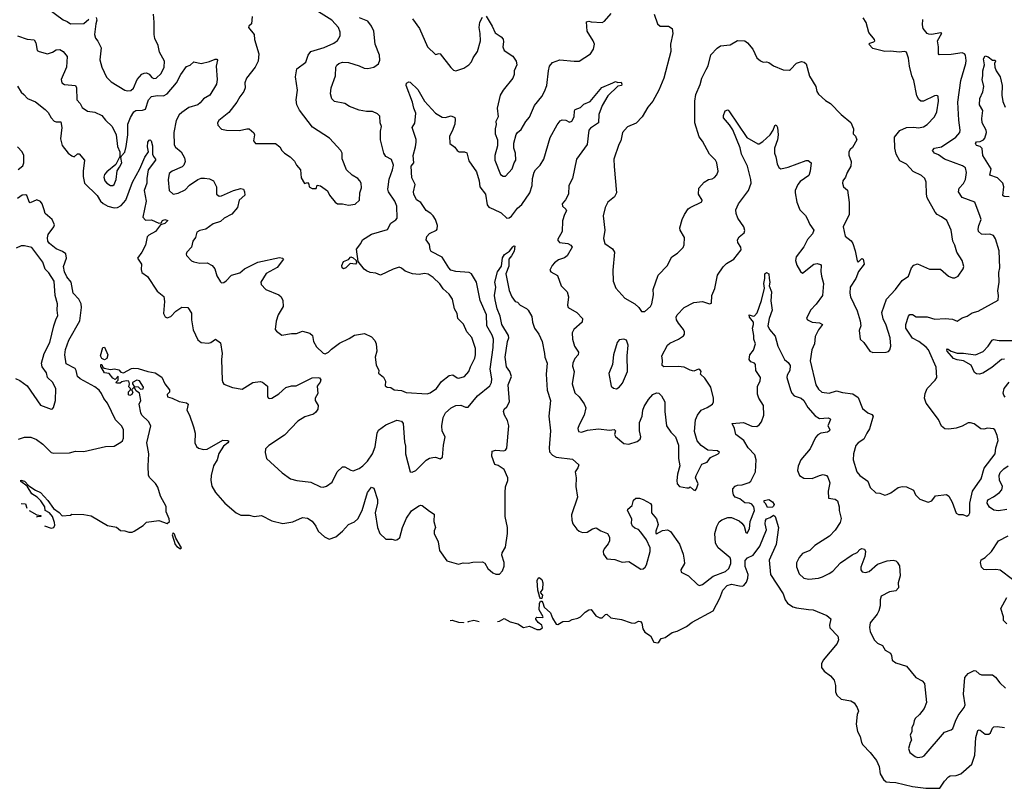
# Model space of a CAD drawing. Extents: x 2199565 to 2323334, y 894172 to 1018966.
# Tile 24 of 256: x 2230334 to 2238484, y 909985 to 916349. Entities that reach past the tile are written whole.
import ezdxf

# ---------------------------------------------------------------- set-up
doc = ezdxf.new("R2010")
doc.units = 0

msp = doc.modelspace()

# ---------------------------------------------------------------- linework, layer by layer
at = {"layer": '0CON10XD'}
for points in [[(2230555, 916448.6), (2230695, 916346.7), (2230727.5, 916335), (2230755, 916314), (2230863.7, 916316.3), (2230905, 916354.4)], [(2230968.3, 916368.3), (2230973.8, 916345), (2230964.2, 916315), (2230953.3, 916225), (2230961.1, 916195), (2230979.8, 916169.8), (2231007.1, 916115), (2230997, 916017), (2231014.3, 915955), (2231051.7, 915871.7), (2231092.5, 915835), (2231205, 915764.3), (2231225, 915759.2), (2231255, 915764), (2231275, 915781.2), (2231306.5, 915855), (2231345, 915897.5), (2231365, 915907.5), (2231385, 915908.6), (2231405, 915897.5), (2231429.1, 915869.1), (2231445, 915862.9), (2231462.5, 915865), (2231505, 915903.8), (2231529.5, 915955), (2231533.1, 916005), (2231490.5, 916080.5), (2231479.7, 916135), (2231453.8, 916193.8), (2231446.9, 916225), (2231447.7, 916327.7), (2231440.8, 916395)], [(2232258.1, 916375), (2232254.2, 916315.8), (2232230, 916295), (2232228.8, 916285), (2232275.8, 916225), (2232277.8, 916185), (2232312.9, 916065), (2232307.5, 916005), (2232282.9, 915955), (2232212.5, 915865), (2232198.9, 915825), (2232200, 915785), (2232188.1, 915755), (2232155, 915711.2), (2232130.8, 915665), (2232065, 915580), (2231981.2, 915515), (2231971.2, 915495), (2231973.3, 915475), (2232005, 915443.8), (2232045, 915433.8), (2232152.3, 915432.3), (2232215, 915446.2), (2232234, 915444), (2232273.3, 915413.3), (2232277.5, 915395), (2232270.6, 915345), (2232285, 915324.3), (2232452.5, 915325), (2232487.5, 915295), (2232503.3, 915265), (2232525, 915243.8), (2232572.4, 915212.4), (2232608.7, 915178.7), (2232625, 915143.3), (2232658, 915105), (2232665, 915040), (2232691.7, 914991.7), (2232715, 915000), (2232727, 914987), (2232730, 914965), (2232755, 914952.5), (2232788.3, 914951.7), (2232795, 914980), (2232825, 914972.5), (2232881.2, 914931.2), (2232897.5, 914895), (2232945, 914838.8), (2232965, 914823.8), (2233005, 914823.8), (2233055, 914814), (2233109.7, 914820.3), (2233146, 914855), (2233150, 914915), (2233163.6, 914956.4), (2233161.2, 914995), (2233150, 915015), (2233132.5, 915035), (2233085, 915062.5), (2233040, 915105), (2233002.3, 915197.7), (2233003.8, 915245), (2232993.3, 915265), (2232898.5, 915368.5), (2232759.1, 915459.1), (2232650.2, 915600.2), (2232627.3, 915645), (2232623.8, 915685), (2232633.5, 915765), (2232615.8, 915875), (2232627.9, 915942.1), (2232702, 915998), (2232721.9, 916055), (2232744.5, 916085.5), (2232855, 916120), (2232935, 916155.8), (2232964.2, 916175.8), (2232986, 916215), (2232985.8, 916245), (2232972, 916285), (2232918, 916345), (2232785, 916426.5)], [(2234195, 916376.7), (2234246.1, 916296.1), (2234270.8, 916240.8), (2234318.1, 916208.1), (2234336.4, 916186.4), (2234340, 916165), (2234334.4, 916125), (2234345, 916093.3), (2234415.7, 916045.7), (2234442.5, 916005), (2234448.1, 915975), (2234427.1, 915925), (2234426, 915896), (2234415.8, 915865), (2234334.6, 915765.4), (2234311.9, 915725), (2234286.2, 915615), (2234293.3, 915545), (2234276.2, 915505), (2234277.7, 915482.3), (2234268.8, 915445), (2234270, 915405), (2234290, 915355), (2234290, 915305), (2234268, 915225), (2234267.5, 915185), (2234315, 915066.7), (2234335, 915052.5), (2234355, 915052.5), (2234410, 915115), (2234427, 915163), (2234441.2, 915185), (2234438.8, 915245), (2234423.3, 915285), (2234423.9, 915326.1), (2234442.7, 915397.3), (2234453.3, 915415), (2234485, 915440), (2234524.2, 915505), (2234555, 915541.2), (2234595, 915638), (2234656.5, 915713.5), (2234678.5, 915755), (2234698.5, 915805), (2234710, 915925), (2234719.4, 915965), (2234745, 915994.3), (2234805, 916017.5), (2234925, 916004.3), (2234965, 916006), (2235060, 916065), (2235083.3, 916105), (2235090.8, 916145), (2235080.6, 916175), (2235030, 916255), (2235025, 916330), (2235043.9, 916336.1), (2235065, 916330), (2235155, 916326), (2235175, 916336.2), (2235229.7, 916400.3)], [(2235586.2, 916395), (2235614.1, 916314.1), (2235634.2, 916294.2), (2235704.2, 916294.2), (2235736.2, 916275), (2235741.4, 916235), (2235722, 916145), (2235723.8, 916085), (2235665.7, 915864.3), (2235624.4, 915765), (2235575.6, 915675), (2235534.1, 915625.9), (2235485.6, 915545), (2235437.6, 915492.4), (2235365, 915462), (2235324.3, 915415), (2235310, 915345), (2235294.1, 915315.9), (2235250.8, 915195), (2235254.3, 915134.3), (2235274.3, 914915), (2235258.3, 914881.7), (2235202.6, 914837.4), (2235180.6, 914795), (2235164.3, 914725), (2235178, 914605), (2235165.9, 914535.9), (2235176.7, 914495), (2235241.4, 914451.4), (2235258.8, 914425), (2235244.2, 914274.2), (2235246, 914185), (2235268.8, 914125), (2235342.1, 914042.1), (2235426.2, 913995), (2235458, 913965), (2235481.7, 913931.7), (2235507.7, 913932.3), (2235555, 913973.3), (2235566, 913995), (2235580.5, 914069.5), (2235577.5, 914115), (2235619.2, 914235), (2235695, 914313.3), (2235708.3, 914338.3), (2235733.2, 914386.8), (2235778.8, 914415), (2235825, 914463.8), (2235833.8, 914485), (2235835.6, 914545), (2235800.8, 914605), (2235799.2, 914625), (2235816.8, 914693.2), (2235837.1, 914735), (2235867.1, 914782.9), (2235883.3, 914795), (2235979.3, 914840.7), (2235982.5, 914855), (2235952, 914905), (2235956.7, 914955), (2236000, 915005), (2236035, 915026.2), (2236065, 915030), (2236085, 915043.3), (2236105, 915063.3), (2236116, 915095), (2236103.3, 915165), (2236092.5, 915185), (2236045, 915236.7), (2235985, 915342.5), (2235958.1, 915378.1), (2235921.4, 915495), (2235923.6, 915675), (2235931.2, 915728.8), (2235966.7, 915813.3), (2235979.5, 915865), (2236015, 915936)], [(2230605, 916080.9), (2230635, 916099.1), (2230665, 916103.3), (2230694, 916085), (2230725.8, 916045), (2230722.5, 915955), (2230678, 915855), (2230683.8, 915825), (2230705, 915812.9), (2230795, 915803.3), (2230804.6, 915785), (2230806.1, 915686.1), (2230834.5, 915655), (2230852.3, 915622.3), (2230895, 915592.5), (2230955, 915582), (2231015, 915556.2), (2231045, 915516.2), (2231098.8, 915465), (2231132.9, 915395), (2231145, 915300), (2231163.3, 915255), (2231163, 915217), (2231130.3, 915149.7), (2231055, 915089.2), (2231035, 915066.2), (2231029.6, 915045), (2231039.6, 915015), (2231055.7, 914995), (2231085, 914975.6), (2231104.5, 914975.5), (2231115, 914984.2), (2231132.5, 915025), (2231142, 915098), (2231160.9, 915129.1), (2231180.8, 915165), (2231172.5, 915207.5), (2231177.5, 915222.5), (2231205, 915253.3), (2231215, 915300), (2231228.2, 915395), (2231229.6, 915485), (2231250.5, 915539.5), (2231280, 915585), (2231295, 915596.2), (2231350, 915600), (2231375, 915609.2), (2231400.8, 915685), (2231425, 915712.9), (2231475, 915722.3), (2231525, 915719.6), (2231554.5, 915735), (2231631.5, 915825), (2231668.1, 915895), (2231715, 915960), (2231745, 915973.3), (2231775, 915998.8), (2231835, 915987.5), (2231906, 916004), (2231953, 916023), (2231965, 916022.5), (2231972.5, 916015), (2231960, 915965), (2231968.8, 915855), (2231964.2, 915815), (2231908, 915725), (2231856.2, 915695), (2231828.7, 915661.3), (2231808.8, 915645), (2231735, 915623.1), (2231675, 915581.5), (2231655, 915562.5), (2231628.6, 915515), (2231608.8, 915415), (2231612.1, 915312.1), (2231622.8, 915292.8), (2231671.9, 915255), (2231698.6, 915205), (2231704.1, 915175.9), (2231693.8, 915145), (2231678.9, 915131.1), (2231595.3, 915094.7), (2231572.5, 915075), (2231563.8, 915023.8), (2231570.6, 914935), (2231605, 914904.3), (2231645, 914911.9), (2231705, 914940), (2231740.8, 914979.2), (2231807.5, 915025), (2231835, 915035.4), (2231865, 915037.9), (2231905, 915032.5), (2231937.5, 915015), (2231963.8, 914965), (2231964, 914905), (2231985, 914888), (2232005, 914889.2), (2232105, 914934.3), (2232165, 914950), (2232186, 914946), (2232196, 914925), (2232198.6, 914895), (2232151.2, 914855), (2232138, 914795), (2232090.9, 914739.1), (2232026.2, 914705), (2231995, 914678), (2231935, 914657.5), (2231875.5, 914614.5), (2231825, 914603.3), (2231801.4, 914588.6), (2231790, 914545), (2231766.1, 914513.9), (2231756.2, 914465), (2231718.8, 914425), (2231711.7, 914408.3), (2231715, 914397.5), (2231755, 914353.3), (2231775, 914343.8), (2231825, 914332), (2231885, 914336.2), (2231926, 914315), (2231948, 914285), (2231965, 914228.8), (2231995, 914177.5), (2232005, 914170), (2232025, 914173.3), (2232044.1, 914185.9), (2232087.7, 914232.3), (2232155, 914252.9), (2232195, 914286.9), (2232305, 914341.4), (2232485, 914378.8), (2232510, 914375), (2232516.7, 914365), (2232465, 914296.2), (2232373.6, 914246.4), (2232330, 914175), (2232333.3, 914155), (2232371.2, 914115), (2232480.2, 914070.2), (2232497.5, 914055), (2232512.5, 914025), (2232516.2, 913975), (2232473.3, 913905), (2232457, 913853), (2232450, 913785), (2232460.5, 913770.5), (2232505, 913737.5), (2232585, 913750), (2232625, 913750), (2232675, 913770.8), (2232735, 913752.5), (2232757.5, 913735), (2232766.5, 913685), (2232790.9, 913640.9), (2232845, 913588), (2232863.6, 913583.6), (2232890, 913595), (2232915, 913622), (2232980.6, 913669.4), (2233061.1, 913708.9), (2233105, 913738.1), (2233189.3, 913749.3), (2233245, 913722.5), (2233274.1, 913694.1), (2233285.9, 913665.9), (2233290.8, 913605), (2233276, 913555), (2233285, 913490), (2233306.7, 913445), (2233303, 913423), (2233345, 913390), (2233362.5, 913355), (2233358.3, 913318.3), (2233375, 913307.5), (2233405, 913303.3), (2233435, 913283.3), (2233495, 913280), (2233532.3, 913262.3), (2233707.7, 913252.3), (2233731.2, 913258.8), (2233785, 913296.2), (2233825.5, 913354.5), (2233888.3, 913401.7), (2233918.3, 913408.3), (2233955, 913382.9), (2233969.7, 913379.7), (2234016, 913394), (2234052.9, 913435), (2234065.8, 913475), (2234102.2, 913547.8), (2234107.7, 913575), (2234105.8, 913625.8), (2234077.8, 913717.8), (2234034.2, 913764.2), (2234007.9, 913827.9), (2233960.8, 913875), (2233954, 913915), (2233934, 913955), (2233917.5, 914035), (2233888, 914075), (2233839.7, 914119.7), (2233812.3, 914162.3), (2233757.1, 914215), (2233715, 914242.2), (2233685, 914248.5), (2233641.3, 914238.7), (2233585, 914244.6), (2233525, 914266.7), (2233495, 914292.9), (2233475, 914300.8), (2233425, 914284.3), (2233320, 914235), (2233281.3, 914251.3), (2233235, 914257.1), (2233205, 914269.2), (2233184.6, 914284.6), (2233136.6, 914346.6), (2233122.4, 914447.6), (2233157.5, 914495), (2233172.6, 914527.4), (2233245, 914574.4), (2233378.3, 914611.7), (2233406, 914665), (2233448.8, 914691.2), (2233458.8, 914705), (2233455.6, 914805), (2233438.2, 914845), (2233387.5, 914925), (2233381.8, 914945), (2233384.7, 914965.3), (2233392.4, 915027.6), (2233421.1, 915105), (2233427.1, 915145), (2233412.6, 915192.6), (2233365, 915216.7), (2233347.9, 915245), (2233321.9, 915355), (2233321.1, 915425), (2233329.2, 915465), (2233319.1, 915495), (2233315, 915551.2), (2233295, 915570.8), (2233255, 915587.5), (2233205, 915588.1), (2233145, 915600.6), (2233065, 915630), (2233024.1, 915654.1), (2232940.9, 915670.9), (2232917.5, 915695), (2232905.7, 915735), (2232912, 915785), (2232948.8, 915885), (2232950, 915955), (2232958.3, 915971.7), (2232975, 915985.8), (2233005, 915996.9), (2233055, 915995.6), (2233145, 915967.3), (2233185, 915948.5), (2233215, 915943.6), (2233266.2, 915955), (2233305, 915984.2), (2233314.4, 916015), (2233311.1, 916055), (2233275.3, 916145.3), (2233264.5, 916255), (2233247.1, 916295), (2233215, 916335.8), (2233146.7, 916365)], [(2233609.4, 915545), (2233613.1, 915575), (2233596.4, 915616.4), (2233586.4, 915666.4), (2233532, 915805), (2233535.9, 915824.1), (2233555, 915834), (2233565, 915831.2), (2233630, 915770), (2233684.2, 915675), (2233775, 915573.8), (2233830.7, 915540.7), (2233855, 915540), (2233905, 915553.3), (2233935, 915540), (2233940, 915525), (2233935.6, 915485), (2233913.5, 915425), (2233890.9, 915385), (2233894.3, 915325), (2233935, 915294), (2233955, 915266.7), (2233972.5, 915255), (2234015, 915255.7), (2234036.2, 915246.2), (2234051.4, 915181.4), (2234115, 915089.2), (2234136.8, 915015), (2234143.6, 914963.7), (2234188.7, 914905), (2234202.3, 914815), (2234217.4, 914797.4), (2234255, 914778.9), (2234319.5, 914749.5), (2234365, 914705.7), (2234385, 914708.1), (2234405, 914722.9), (2234455, 914787.1), (2234489.9, 914820.1), (2234556.9, 914915), (2234575.4, 914975), (2234579.4, 915035), (2234592.4, 915087.6), (2234603.1, 915106.9), (2234643.2, 915145), (2234672.8, 915195), (2234726, 915374), (2234782.4, 915477.6), (2234808.8, 915511.2), (2234825, 915518.8), (2234855, 915516.2), (2234885, 915501.2), (2234905, 915510), (2234922.9, 915545), (2234926, 915595), (2234932, 915605), (2234975, 915621.2), (2235005, 915650.8), (2235055, 915671.9), (2235152.4, 915787.6), (2235243, 915827), (2235267, 915837), (2235285, 915830), (2235311.7, 915831.7), (2235318.8, 915815), (2235316, 915805), (2235285, 915797.5), (2235201.2, 915718.8), (2235155, 915637.5), (2235128.6, 915565), (2235125, 915493.8), (2235058.4, 915451.6), (2235044.5, 915435), (2235031.4, 915315), (2234944, 915195), (2234910.8, 915035), (2234880, 914975), (2234878, 914905), (2234851.7, 914858.3), (2234824, 914825), (2234826.7, 914805), (2234855, 914780), (2234861.2, 914765), (2234842.7, 914737.3), (2234825.8, 914684.2), (2234825.7, 914595), (2234786.2, 914525), (2234802.5, 914505), (2234872.5, 914495), (2234895, 914483.3), (2234907.5, 914465), (2234866.7, 914395), (2234842.4, 914377.6), (2234795, 914360), (2234760, 914335), (2234742, 914315), (2234723.3, 914275), (2234731.7, 914261.7), (2234785, 914230), (2234815.8, 914145), (2234865.8, 914095), (2234875.7, 914055), (2234868, 913985), (2234873.3, 913965), (2234945, 913925.8), (2234993.3, 913875), (2234990, 913845), (2234922, 913785), (2234905.8, 913755), (2234908.6, 913705), (2234926.9, 913646.9), (2234958.9, 913595), (2234956.7, 913575), (2234930, 913545), (2234914, 913505), (2234910.5, 913480.5), (2234922.5, 913435), (2234906, 913335), (2234930.3, 913260.3), (2234965.3, 913225.3), (2235007.2, 913167.2), (2235019.2, 913135), (2235006, 913075), (2234963.8, 912995), (2234954, 912965), (2234960.5, 912940.5), (2234985, 912934.3), (2235035, 912950.6), (2235125, 912962.7), (2235215, 912950), (2235255, 912956), (2235265.6, 912945), (2235258.8, 912915), (2235265, 912896.7), (2235335, 912840), (2235375, 912833.8), (2235445, 912856.9), (2235468.6, 912875), (2235475.4, 912894.6), (2235463.6, 912945), (2235464.5, 913015), (2235487.7, 913065), (2235492.9, 913115), (2235502.7, 913145), (2235539.4, 913205), (2235574.3, 913245), (2235605, 913260), (2235625, 913255.6), (2235645.9, 913235.9), (2235674.6, 913184.6), (2235675.4, 913105), (2235687.5, 912985), (2235723.3, 912933.3), (2235762.5, 912895), (2235786.9, 912825), (2235787.1, 912715), (2235799.4, 912655), (2235779.2, 912585), (2235773.9, 912533.9), (2235776.7, 912505), (2235795, 912483.3), (2235856.4, 912473.6), (2235876.4, 912473.6), (2235885, 912480), (2235912.5, 912455), (2235925, 912451.2), (2235937.1, 912465), (2235949.2, 912505), (2235927.5, 912555), (2235932.5, 912575), (2235981.7, 912668.3), (2236025, 912686.7), (2236052.5, 912725), (2236115, 912753.3), (2236127.5, 912765), (2236109.3, 912779.3), (2236030, 912785), (2235975, 912822), (2235941.9, 912861.9), (2235918.9, 912938.9), (2235928.2, 913035), (2235944.2, 913075.8), (2235974.2, 913115.8), (2236025, 913137.1), (2236068, 913165), (2236078, 913185), (2236075.8, 913215), (2236055.6, 913305), (2236005, 913380.8), (2235970, 913415), (2235976, 913435), (2235965, 913452.5), (2235953.6, 913456.4), (2235915, 913437.5), (2235885, 913446), (2235835, 913472.9), (2235785, 913477.1), (2235665, 913473.8), (2235653.3, 913485), (2235655.8, 913525.8), (2235648, 913565), (2235695, 913653.3), (2235715, 913671.2), (2235787.3, 913702.7), (2235827.7, 913732.3), (2235836.2, 913745), (2235837.5, 913765), (2235830, 913785), (2235787.5, 913835), (2235771.4, 913865), (2235769.2, 913885), (2235776.2, 913905), (2235835, 913965.8), (2235915, 914008), (2235985, 914015.8), (2236043, 913997), (2236059.3, 914000.7), (2236062.5, 914065), (2236087.2, 914122.8), (2236110, 914235), (2236156.8, 914303.2), (2236185, 914329.2), (2236244.2, 914365), (2236305, 914443.3), (2236304.2, 914465), (2236278, 914505), (2236276, 914525), (2236289.1, 914550.9), (2236332, 914585), (2236335.8, 914604.2), (2236326.7, 914635), (2236277.5, 914705), (2236263.6, 914745), (2236261.5, 914775), (2236285, 914822.9), (2236365.7, 914935), (2236387.5, 914995), (2236386.9, 915025), (2236357.5, 915135), (2236309.5, 915235), (2236298.8, 915288.8), (2236237.2, 915437.2), (2236209.3, 915479.3), (2236160, 915535), (2236158.8, 915555), (2236173.8, 915595), (2236195, 915603.3), (2236205, 915593.3), (2236352.7, 915372.7), (2236445, 915320), (2236455, 915320), (2236485, 915340), (2236545, 915395.8), (2236572, 915435), (2236585, 915472.5), (2236595, 915477.5), (2236605.7, 915455), (2236613.6, 915395), (2236607.2, 915352.8), (2236581.9, 915285), (2236580.8, 915245), (2236592.7, 915212.7), (2236604.5, 915154.5), (2236618.8, 915125), (2236635, 915113.8), (2236695, 915128.6), (2236845, 915183.8), (2236861.7, 915181.7), (2236886.7, 915165), (2236877.3, 915095), (2236865, 915058), (2236795, 915010), (2236774, 914985), (2236754.3, 914935.7), (2236752.5, 914915), (2236767.7, 914837.7), (2236791.2, 914775), (2236837.3, 914727.3), (2236853.6, 914703.6), (2236873, 914653), (2236908.6, 914605), (2236895.6, 914575), (2236855, 914529.4), (2236825, 914467.5), (2236761.4, 914385), (2236755.8, 914355), (2236765.8, 914315.8), (2236796.2, 914265), (2236815, 914250), (2236906.4, 914323.6), (2236935, 914329.4), (2236962.5, 914322.5), (2236968.8, 914315), (2236964.5, 914265), (2236970, 914225), (2236988.2, 914165), (2236978.9, 914065), (2236927, 913993), (2236879.2, 913945), (2236846.7, 913875), (2236854.2, 913864.2), (2236895, 913844.2), (2236955, 913838.6), (2236978, 913825), (2236945, 913780), (2236919.2, 913725), (2236912.5, 913665), (2236891.9, 913615), (2236878.1, 913525), (2236924.5, 913325), (2236945, 913289.2), (2236975, 913265.7), (2237035, 913257.5), (2237095, 913276.7), (2237145, 913261.1), (2237230.3, 913250.3), (2237275, 913221.2), (2237309.2, 913129.2), (2237354, 913095), (2237388.7, 913078.7), (2237397.3, 913065), (2237368.8, 912961.2), (2237345.6, 912925), (2237322.5, 912875), (2237275.5, 912844.5), (2237255, 912823.3), (2237235.8, 912755), (2237234, 912705), (2237263.8, 912605), (2237288.8, 912575), (2237355, 912528.8), (2237373.8, 912475), (2237422, 912432), (2237455, 912428.8), (2237495, 912413.3), (2237515, 912416.7), (2237545, 912431.2), (2237605, 912476), (2237637.3, 912482.7), (2237675, 912480), (2237732.7, 912452.7), (2237750, 912415), (2237785, 912378), (2237855, 912354), (2237885, 912366.2), (2237915, 912406.2), (2238005, 912416.7), (2238024.1, 912404.1), (2238052.5, 912355), (2238085, 912263.3), (2238105, 912252.5), (2238141.7, 912251.7), (2238175, 912237.5), (2238191.7, 912248.3), (2238200, 912265), (2238197.8, 912345), (2238221.5, 912445), (2238265, 912508.6), (2238292.6, 912547.4), (2238316.5, 912635), (2238408, 912755), (2238413.8, 912805), (2238434.2, 912865), (2238426, 912905), (2238405, 912952.5), (2238395, 912961.2), (2238345, 912965.8), (2238315, 912957.5), (2238290.3, 912960.3), (2238235, 913002), (2238205, 913010), (2238185, 913010), (2238135, 912984.3), (2238085, 912968.1), (2238025, 912958.9), (2237992.2, 912962.2), (2237963.6, 912983.6), (2237938.7, 913038.7), (2237838.1, 913175), (2237822.9, 913215), (2237828.1, 913255), (2237844.4, 913295), (2237912.9, 913365), (2237924.3, 913385), (2237920.7, 913470.7), (2237856, 913616), (2237837.7, 913637.7), (2237776.7, 913685), (2237725, 913711.9), (2237669.4, 913795), (2237669.2, 913825), (2237691.2, 913895), (2237701.7, 913908.3), (2237725, 913907.5), (2237755, 913890), (2237845, 913889.2), (2237908.8, 913868.8), (2237995, 913876), (2238055, 913868), (2238095, 913853.3), (2238135, 913881.2), (2238177.5, 913895), (2238218.8, 913921.2), (2238267.5, 913935), (2238432.5, 914027.5), (2238436, 914065), (2238430.8, 914105), (2238442.7, 914175), (2238440, 914255), (2238445.7, 914295), (2238441.1, 914435), (2238412.5, 914535), (2238395, 914562), (2238365, 914574.4), (2238325, 914570), (2238295, 914574.5), (2238271.4, 914595), (2238268.1, 914615), (2238274.5, 914645.5), (2238292.5, 914695), (2238285, 914720), (2238239.4, 914839.4), (2238136.4, 914876.4), (2238104.4, 914925), (2238110, 914955), (2238147.3, 914992.7), (2238163.5, 915025), (2238172.5, 915085), (2238162.4, 915122.4), (2238139.4, 915139.4), (2237989.2, 915195), (2237939.5, 915229.5), (2237905, 915242.9), (2237888.9, 915265), (2237905, 915284.5), (2237965, 915295.6), (2238082.6, 915377.4), (2238115.6, 915415), (2238120, 915435), (2238106.9, 915516.9), (2238099.1, 915665), (2238125.6, 915845), (2238166.9, 915985), (2238169.2, 916010.8), (2238161.9, 916055), (2238155, 916065.8), (2238135, 916075.6), (2238045, 916060.5), (2237945, 916056.7), (2237938.8, 916065), (2237940, 916125), (2237930.9, 916175), (2237967.5, 916237.5), (2237955, 916240.6), (2237885, 916227.3), (2237858.3, 916228.3), (2237845, 916235.7), (2237813.8, 916275), (2237806.2, 916305), (2237810.2, 916349.8)], [(2233585.6, 916355.6), (2233643.3, 916275), (2233708.8, 916125), (2233775, 916060), (2233805, 916070), (2233815, 916067.5), (2233901.9, 915951.9), (2233925, 915931.4), (2233945, 915925.8), (2234011.7, 915948.3), (2234051.2, 915975), (2234075, 916000), (2234086.4, 916033.6), (2234124.4, 916085.6), (2234147.3, 916175), (2234146.1, 916235), (2234137.1, 916285), (2234141.8, 916328.2), (2234165, 916370)], [(2236015, 915936), (2236032.2, 915967.8), (2236055, 916058.8), (2236107.3, 916112.7), (2236135, 916132.5), (2236215, 916140), (2236275, 916176.2), (2236335, 916174), (2236358.3, 916158.3), (2236401.2, 916105), (2236435, 916033.3), (2236465, 916007.5), (2236488.3, 915998.3), (2236515, 916000), (2236535, 915993.8), (2236575, 915968), (2236652.7, 915932.7), (2236705, 915932), (2236715, 915936), (2236765, 915990), (2236805, 916002.5), (2236828.5, 915998.5), (2236845, 915982.5), (2236872.2, 915882.2), (2236922.9, 915795), (2236933.4, 915753.4), (2236945, 915733.3), (2237005, 915678.8), (2237044.2, 915654.2), (2237132.5, 915565), (2237215, 915497.5), (2237236.2, 915445), (2237234, 915405), (2237253.6, 915383.6), (2237263.3, 915355), (2237228.8, 915291.2), (2237207.5, 915275), (2237196.7, 915255), (2237196.4, 915226.4), (2237215.9, 915175.9), (2237214.2, 915135.8), (2237184.2, 915085), (2237170, 915045), (2237148.8, 915015), (2237143.8, 914995), (2237154.2, 914964.2), (2237186.4, 914936.4), (2237200, 914835), (2237198.9, 914735), (2237150, 914635), (2237167.3, 914557.3), (2237216.8, 914516.8), (2237229.5, 914495), (2237249.4, 914435), (2237265, 914352.5), (2237275, 914340), (2237305, 914372.5), (2237315.9, 914365.9), (2237323.3, 914325), (2237276.4, 914263.6), (2237254, 914205), (2237208.8, 914135), (2237204.1, 914084.1), (2237211.2, 914055), (2237267.3, 913937.3), (2237291.2, 913855), (2237296, 913815), (2237284, 913775), (2237290, 913705), (2237320, 913675), (2237371.2, 913605), (2237395, 913592), (2237505, 913597.5), (2237525, 913602.5), (2237536.7, 913615), (2237543.9, 913646.1), (2237538.6, 913715), (2237505, 913820), (2237481.7, 913871.7), (2237469.4, 913925), (2237508, 914035), (2237584.3, 914115), (2237639.3, 914190.7), (2237692, 914225), (2237715, 914293.3), (2237735, 914316.2), (2237765, 914328.8), (2237865, 914283.8), (2237955, 914283.3), (2238022.5, 914225), (2238055, 914211.2), (2238075, 914212), (2238103.3, 914225), (2238143.8, 914285), (2238150, 914305), (2238136, 914355), (2238090, 914425), (2238075, 914482.5), (2238059.2, 914515), (2238045, 914606.7), (2238008, 914685), (2237963.6, 914716.4), (2237929.2, 914735), (2237911.1, 914755), (2237845.6, 914875), (2237838.9, 914905), (2237836.9, 915005), (2237827.1, 915035), (2237797.6, 915057.6), (2237730.9, 915090.9), (2237675, 915151.4), (2237620.2, 915180.2), (2237588.6, 915235), (2237576.9, 915285), (2237575.6, 915375), (2237618.7, 915431.3), (2237675, 915457.1), (2237735, 915460), (2237775, 915454.2), (2237815, 915462.5), (2237845, 915482), (2237905, 915544.2), (2237926.7, 915585), (2237938.9, 915675), (2237935.6, 915715.6), (2237925, 915721.2), (2237905, 915718), (2237815, 915674), (2237792.5, 915675), (2237777.7, 915687.7), (2237759.2, 915719.2), (2237735.3, 915845.3), (2237717.8, 915885), (2237698.9, 915965), (2237691.7, 916031.7), (2237675, 916081.2), (2237656.7, 916086.7), (2237615, 916080), (2237545, 916087.7), (2237495, 916084.4), (2237395, 916110), (2237363.8, 916145), (2237370, 916155), (2237403.4, 916166.6), (2237412, 916175), (2237409.2, 916185), (2237363.6, 916243.6), (2237340, 916325), (2237316.2, 916365)], [(2230316.6, 916216.6), (2230395, 916187.8), (2230455, 916180.8), (2230468.6, 916158.6), (2230480, 916095), (2230494.6, 916084.6), (2230565, 916065.4), (2230605, 916080.9)], [(2238525, 914881.8), (2238483.3, 914885), (2238472.6, 914892.6), (2238479.6, 914965), (2238470.6, 914995), (2238428.9, 915038.9), (2238365, 915061.2), (2238374.7, 915115), (2238306.3, 915225), (2238301.8, 915281.8), (2238285, 915298.2), (2238255, 915307.7), (2238244.7, 915324.7), (2238255, 915337.3), (2238285, 915339.1), (2238312, 915355), (2238323, 915367), (2238336.7, 915415), (2238334.4, 915435), (2238301.5, 915495), (2238298.9, 915531.1), (2238305.7, 915595.7), (2238278.9, 915645), (2238282.4, 915697.6), (2238307.4, 915752.6), (2238315.6, 915794.4), (2238302, 915855), (2238305.8, 915885), (2238306.4, 915926.4), (2238320, 915975), (2238312.5, 916025), (2238325, 916050), (2238350.7, 916040.7), (2238385, 916012.5), (2238407.5, 916015), (2238411.2, 916005), (2238403.8, 915985), (2238405.7, 915955), (2238417.1, 915925), (2238449.2, 915875), (2238467.1, 915805), (2238464.6, 915725), (2238471.8, 915671.8), (2238492, 915625)], [(2230315, 915797.5), (2230345, 915747.5), (2230368.3, 915728.3), (2230397.7, 915697.7), (2230465, 915667.5), (2230545, 915605.8), (2230570.3, 915580.3), (2230595, 915536.7), (2230619.5, 915509.5), (2230635, 915503.3), (2230675, 915502.5), (2230682.3, 915455), (2230671.9, 915361.9), (2230687, 915307), (2230734.3, 915245), (2230765, 915221.4), (2230785.7, 915214.3), (2230812.4, 915237.6), (2230825, 915237.5), (2230871.2, 915185), (2230858.1, 915095), (2230859.8, 915049.8), (2230871.5, 914995), (2230975, 914892.9), (2231001.8, 914845), (2231025, 914826.2), (2231065, 914803.8), (2231115, 914791.8), (2231145, 914794.5), (2231175, 914811.2), (2231212.9, 914855), (2231269.1, 915005), (2231327.2, 915112.8), (2231369.4, 915210.6), (2231400, 915255), (2231392.5, 915295), (2231395, 915336.2), (2231405, 915351.9), (2231415, 915353.1), (2231423.1, 915345), (2231432.5, 915305), (2231434.2, 915235), (2231440.8, 915215), (2231458.8, 915195), (2231458, 915185), (2231397.5, 915105), (2231386.5, 915035), (2231387.5, 914995), (2231364.6, 914935), (2231380.5, 914845), (2231353.8, 914713.8), (2231375, 914688.1), (2231425, 914691.1), (2231486.7, 914663.3), (2231503.8, 914666.2), (2231516.7, 914685), (2231535, 914694), (2231560, 914685), (2231535, 914662), (2231500, 914650), (2231458.6, 914595), (2231404.3, 914565), (2231389.3, 914550.7), (2231375, 914481.2), (2231345.7, 914425), (2231309.5, 914375), (2231341.1, 914325), (2231339.3, 914280.7), (2231345.5, 914255.5), (2231391.7, 914221.7), (2231471.7, 914101.7), (2231527.5, 914057.5), (2231533.8, 914015), (2231523.9, 913916.1), (2231538.3, 913888.3), (2231555, 913880), (2231585, 913891.2), (2231625.7, 913934.3), (2231675, 913967.5), (2231725.9, 913965.9), (2231755, 913920), (2231756.5, 913865), (2231769.7, 913779.7), (2231808, 913698), (2231835.9, 913675.9), (2231895, 913670), (2231915, 913675.7), (2231955, 913703.3), (2231995, 913672.5), (2232010, 913585), (2232004.5, 913535), (2232009.4, 913365), (2232014.3, 913345), (2232025, 913332), (2232096.4, 913303.6), (2232175, 913290), (2232265, 913344.2), (2232325, 913352), (2232345, 913346.7), (2232383.9, 913313.9), (2232386.2, 913226.2), (2232394.2, 913214.2), (2232405, 913212), (2232420, 913215), (2232478.7, 913251.3), (2232536.1, 913303.9), (2232585, 913316.2), (2232621.7, 913318.3), (2232755, 913382.9), (2232805, 913386.2), (2232815, 913383.3), (2232825.8, 913365.8), (2232821.2, 913348.8), (2232797.5, 913315), (2232801.2, 913255), (2232780, 913215), (2232780, 913195), (2232803.3, 913155), (2232801.2, 913125), (2232785, 913100), (2232765, 913082), (2232695, 913061.4), (2232636.2, 913023.8), (2232525, 912909.4), (2232396.4, 912823.6), (2232370, 912795), (2232366.2, 912765), (2232376.7, 912715), (2232505.7, 912595.7), (2232575, 912547.5), (2232627.5, 912532.5), (2232745, 912518.6), (2232825, 912481.2), (2232845, 912478), (2232875, 912486.2), (2232919.5, 912520.5), (2232960.8, 912605), (2233005, 912645.7), (2233025, 912647.5), (2233075, 912619.4), (2233095, 912614.5), (2233145, 912632.7), (2233175, 912654.6), (2233213.1, 912695), (2233253.1, 912755), (2233276.4, 912813.7), (2233293.4, 912925), (2233305, 912950), (2233365, 912995.5), (2233455, 913034.3), (2233495, 913026), (2233508.1, 913005), (2233518.6, 912855), (2233526.8, 912816.8), (2233527.5, 912755), (2233565, 912606.7), (2233583.9, 912603.9), (2233612.6, 912617.4), (2233699.1, 912700.9), (2233725, 912717.3), (2233752.5, 912725), (2233775.5, 912725.5), (2233815, 912714), (2233832.9, 912727.1), (2233841.5, 912825), (2233856.9, 912895), (2233831.7, 912941.7), (2233828, 912985), (2233839.6, 913055), (2233858.9, 913095), (2233905.3, 913134.7), (2233945, 913153.5), (2233985, 913157.5), (2234025, 913140.6), (2234045, 913141.4), (2234124.8, 913235.2), (2234225, 913317.1), (2234239.1, 913345), (2234241.5, 913375), (2234229.6, 913455), (2234253.2, 913635), (2234255.4, 913705), (2234245.7, 913735.7), (2234202.1, 913815), (2234198.5, 913905), (2234145.9, 914025), (2234114.1, 914175), (2234075, 914244.3), (2234055.5, 914255.5), (2233945, 914263.3), (2233902, 914275), (2233885, 914293.8), (2233832.2, 914382.2), (2233739.5, 914429.5), (2233730.8, 914445), (2233725, 914487.5), (2233698.8, 914525), (2233704.3, 914555), (2233725, 914578.8), (2233783.3, 914605), (2233790, 914615), (2233791.2, 914645), (2233775.9, 914695.9), (2233756.2, 914725), (2233736.2, 914745), (2233698.3, 914768.3), (2233655, 914834), (2233617.9, 914857.9), (2233595.6, 914905), (2233594.2, 914925), (2233606.7, 914985), (2233580.7, 915040.7), (2233573.8, 915135), (2233596.7, 915165), (2233590, 915225), (2233611.2, 915295), (2233615.7, 915335), (2233615.6, 915355.6), (2233584, 915455), (2233605, 915492.5), (2233609.4, 915545)], [(2230322.8, 915107.2), (2230360.3, 915139.7), (2230367.1, 915162.9), (2230368.6, 915225), (2230354.1, 915255), (2230314.9, 915295)], [(2230325, 912875.5), (2230375, 912892.3), (2230425, 912893.6), (2230474, 912874), (2230525.3, 912835.3), (2230595, 912766), (2230615, 912760), (2230745, 912762.9), (2230796.9, 912776.9), (2230865, 912772.5), (2231045, 912814), (2231115, 912817.5), (2231170.3, 912849.7), (2231185, 912863.3), (2231192, 912885), (2231194, 912955), (2231178, 912985), (2231128, 913035), (2231060, 913175), (2231031.4, 913211.4), (2231011.4, 913255), (2230990.7, 913280.7), (2230955, 913308.6), (2230835, 913376.5), (2230812.5, 913395), (2230802.2, 913445), (2230791.9, 913461.9), (2230718.9, 913498.9), (2230707.3, 913572.7), (2230712.4, 913617.6), (2230740, 913695), (2230832.7, 913855), (2230846.4, 913965), (2230843.5, 913995), (2230822.9, 914035), (2230776, 914086), (2230760, 914175), (2230725, 914218.9), (2230705, 914260), (2230696, 914305), (2230720.4, 914375), (2230715, 914411.4), (2230689.6, 914429.6), (2230635, 914450.6), (2230581.8, 914495), (2230566.9, 914515), (2230563.8, 914543.8), (2230570.4, 914569.6), (2230617.5, 914635), (2230620.9, 914650.9), (2230601.8, 914695), (2230545.3, 914745.3), (2230535.3, 914775), (2230520.3, 914825), (2230505, 914843.1), (2230475, 914857.7), (2230422, 914832), (2230415, 914836), (2230394.3, 914894.3), (2230385, 914899.2), (2230355, 914895.5), (2230315, 914869.2)], [(2230299.3, 913379.3), (2230335, 913362.5), (2230395, 913317.5), (2230505, 913156.7), (2230594.1, 913124.1), (2230605, 913126.7), (2230612.7, 913137.3), (2230630.8, 913195), (2230632, 913295), (2230606.8, 913346.8), (2230565.6, 913385.6), (2230555, 913426), (2230518.9, 913475), (2230513.3, 913505), (2230537.8, 913585), (2230584.5, 913675.5), (2230616.4, 913813.6), (2230632.2, 913865), (2230650.7, 913899.3), (2230643.8, 913945), (2230646.2, 913995), (2230627.1, 914065), (2230618.5, 914185), (2230575, 914252), (2230544.6, 914284.6), (2230525, 914342), (2230435, 914463.8), (2230373, 914477), (2230345, 914476.7), (2230305, 914457.1)], [(2230539.9, 912159.1), (2230595, 912139.2), (2230616.7, 912145), (2230623.8, 912165), (2230622, 912185), (2230605.6, 912235), (2230580, 912265), (2230545.9, 912285.9), (2230542, 912315), (2230510, 912365), (2230479.2, 912395), (2230433.9, 912423.9), (2230395.9, 912485.9), (2230344, 912525), (2230344, 912536), (2230375, 912527.3), (2230410.5, 912490.5), (2230464.3, 912454.3), (2230505.2, 912435.2), (2230567.1, 912367.1), (2230615, 912301.9), (2230659.5, 912269.5), (2230685, 912242), (2230755, 912247.5), (2230766.4, 912253.6), (2230865, 912253.3), (2230925, 912241.2), (2231061.3, 912161.3), (2231135, 912146.7), (2231168.3, 912118.3), (2231205, 912116.7), (2231236.4, 912106.4), (2231265, 912106.7), (2231282.5, 912115), (2231355, 912160), (2231385, 912188.8), (2231485, 912201.2), (2231555, 912176.7), (2231573.8, 912195), (2231572, 912215), (2231547.8, 912275), (2231547.2, 912317.2), (2231500.8, 912405), (2231478.6, 912478.6), (2231459.4, 912509.4), (2231411.2, 912555), (2231400, 912575), (2231396.2, 912656.2), (2231402.2, 912755), (2231387.5, 912845), (2231419.5, 912985), (2231401.5, 913021.5), (2231346.2, 913075), (2231336, 913095), (2231324.2, 913165), (2231336.1, 913196.1), (2231326.2, 913256.2), (2231297, 913277), (2231285, 913300), (2231275, 913300), (2231260, 913285), (2231270, 913265), (2231261.2, 913245), (2231245, 913236), (2231235, 913244.2), (2231233.6, 913266.4), (2231250, 913285), (2231250, 913295), (2231238.3, 913308.3), (2231242.5, 913335), (2231236.4, 913356.4), (2231215, 913360), (2231178.3, 913351.7), (2231165, 913340), (2231135, 913340), (2231133, 913347), (2231150, 913365), (2231148.3, 913398.3), (2231125, 913370), (2231105, 913381.4), (2231075, 913419.6), (2231034.9, 913424.9), (2231005, 913476.7), (2231005, 913493.3), (2231015, 913493.3), (2231023.3, 913473.3), (2231034.2, 913464.2), (2231085, 913452.5), (2231119.3, 913459.3), (2231155, 913450), (2231171.7, 913431.7), (2231193.9, 913423.9), (2231258.3, 913461.7), (2231275, 913463.3), (2231315, 913460), (2231395, 913436), (2231455, 913425.5), (2231509.3, 913389.3), (2231535.4, 913335), (2231574.7, 913285), (2231574.1, 913265.9), (2231556, 913245), (2231556.7, 913225), (2231595, 913215.4), (2231655, 913188.6), (2231715, 913175.6), (2231728.8, 913165), (2231716.7, 913115), (2231738.8, 913075), (2231771.7, 912978.3), (2231785.8, 912925), (2231782.5, 912845), (2231796.4, 912816.4), (2231815, 912801.4), (2231855, 912790.8), (2231885, 912792.5), (2232015, 912868), (2232055.9, 912865.9), (2232065, 912860), (2232056.7, 912845), (2232022.2, 912817.8), (2231983.7, 912756.3), (2231969.4, 912705), (2231937.8, 912655), (2231918.6, 912575), (2231915.8, 912534.2), (2231925.6, 912485.6), (2231953.6, 912433.6), (2232032, 912345), (2232126, 912265), (2232165, 912247.5), (2232233.6, 912246.4), (2232275, 912236.7), (2232335, 912242.5), (2232420.3, 912200.3), (2232511.7, 912178.3), (2232595, 912190), (2232675, 912226.7), (2232715, 912222), (2232755, 912196), (2232785, 912156.7), (2232804.4, 912114.4), (2232855.9, 912065.9), (2232895, 912048.8), (2232952.1, 912067.9), (2233007.3, 912112.7), (2233055, 912169.2), (2233105, 912192.2), (2233132.6, 912217.4), (2233169.1, 912285), (2233212.5, 912435), (2233247, 912477), (2233265, 912470), (2233295.6, 912375), (2233295.5, 912345), (2233276.7, 912265), (2233295.8, 912145), (2233314, 912095), (2233365, 912048.8), (2233415, 912048), (2233445, 912040), (2233462.5, 912045), (2233479.5, 912060.5), (2233502.5, 912145), (2233535, 912222), (2233576.8, 912283.2), (2233637.5, 912325), (2233655, 912330), (2233665, 912326.2), (2233725, 912278.8), (2233764, 912254), (2233762.9, 912195), (2233775.7, 912145), (2233764.5, 912115.5), (2233764.4, 912095), (2233797.8, 912025), (2233809.5, 911955), (2233868.3, 911868.3), (2233965, 911840), (2234005, 911850.8), (2234045, 911849.2), (2234085, 911858.6), (2234165, 911860.8), (2234185, 911848.8), (2234208.8, 911805), (2234249.3, 911769.3), (2234275, 911757.5), (2234305, 911759.2), (2234330.8, 911785), (2234345.5, 911824.5), (2234345, 911853.3), (2234324.2, 911915), (2234328.9, 911935), (2234355, 911982), (2234372.9, 912095), (2234370.7, 912145), (2234351.4, 912235), (2234351.4, 912435), (2234355, 912481.2), (2234375.5, 912534.5), (2234374.4, 912555), (2234345, 912624.4), (2234295, 912656.7), (2234267.1, 912667.1), (2234240.8, 912735), (2234245, 912777.5), (2234275, 912783.8), (2234341.7, 912778.3), (2234355.5, 912784.5), (2234365, 912802.5), (2234382.5, 912985), (2234371.5, 913031.5), (2234345.8, 913075), (2234340, 913105), (2234343.8, 913125), (2234365, 913143.8), (2234388.5, 913185), (2234378.7, 913325), (2234406.2, 913395), (2234392.1, 913435), (2234364.7, 913475), (2234352.9, 913555), (2234371.9, 913685), (2234381.9, 913715), (2234380.8, 913735), (2234325.9, 913825), (2234311.2, 913895), (2234286.8, 913955), (2234269.6, 914029.6), (2234264.6, 914065), (2234274.4, 914135), (2234267.5, 914175), (2234288.2, 914261.8), (2234321.6, 914308.4), (2234331.8, 914378.2), (2234346.7, 914405), (2234388.2, 914431.8), (2234415, 914468.6), (2234425, 914476.2), (2234433, 914473), (2234426.3, 914433.7), (2234406.1, 914393.9), (2234382.9, 914365), (2234382.7, 914307.3), (2234357.5, 914245), (2234385.9, 914105.9), (2234408, 914055), (2234435, 914016.7), (2234455, 914010), (2234476.4, 913986.4), (2234528.3, 913958.3), (2234543.6, 913943.6), (2234572.3, 913892.3), (2234578, 913845), (2234595.7, 913795.7), (2234632, 913745), (2234658, 913685), (2234679.2, 913585), (2234680, 913555), (2234699.2, 913505), (2234691.4, 913415), (2234701.1, 913281.1), (2234726.7, 913195), (2234712.7, 913065), (2234726.6, 912945), (2234715.5, 912805), (2234720.7, 912770.7), (2234743.1, 912743.1), (2234775, 912727.5), (2234909.5, 912709.5), (2234963, 912663), (2234955, 912637.5), (2234932.5, 912605), (2234941.2, 912555), (2234936.2, 912485), (2234952.2, 912395), (2234901.1, 912248.9), (2234903.3, 912205), (2234913.3, 912175), (2234945, 912130.8), (2234965, 912114.3), (2234992.8, 912102.8), (2235030, 912105), (2235075, 912132.9), (2235105, 912141.2), (2235145, 912115.8), (2235200, 912095), (2235216.2, 912065), (2235216, 912035), (2235205, 912010), (2235172.9, 911967.1), (2235162.5, 911945), (2235167.5, 911925), (2235195, 911883.8), (2235259.2, 911879.2), (2235321.7, 911858.3), (2235375, 911863.3), (2235475, 911799.2), (2235495, 911802.5), (2235510.8, 911815), (2235522.9, 911835), (2235552.9, 911945), (2235552.9, 911975), (2235521.2, 912041.2), (2235475.6, 912105.6), (2235455, 912126.7), (2235425, 912138.8), (2235406.2, 912155), (2235398.3, 912178.3), (2235400, 912215), (2235363.8, 912285), (2235366.7, 912295), (2235403.6, 912326.4), (2235415, 912370), (2235435, 912387.5), (2235465, 912387.5), (2235495, 912377.5), (2235555, 912342.5), (2235565, 912330), (2235564, 912265), (2235605, 912216.2), (2235618.3, 912168.3), (2235600, 912115), (2235600, 912095), (2235605, 912092.5), (2235655, 912118.8), (2235695, 912123.8), (2235720.9, 912110.9), (2235795, 912006.2), (2235826.7, 911925), (2235834.5, 911874.5)], [(2233015, 914286.7), (2233003.3, 914295), (2233000, 914315), (2233015, 914347.5), (2233055, 914362.5), (2233075, 914386.7), (2233095, 914378), (2233120, 914355), (2233121.2, 914335), (2233114.1, 914325.9), (2233070, 914330), (2233035, 914293.8), (2233015, 914286.7)], [(2235834.5, 911874.5), (2235835.6, 911845), (2235806, 911795), (2235808.8, 911775), (2235868.8, 911745), (2235945, 911671.2), (2235960, 911665), (2235985, 911672), (2236075, 911740.8), (2236175, 911780), (2236204.3, 911805), (2236219.1, 911845), (2236220.4, 911875), (2236214.6, 911894.6), (2236116.7, 911976.7), (2236093.9, 912013.9), (2236088.2, 912095), (2236105, 912153.8), (2236125, 912190), (2236145, 912207.1), (2236195, 912226.9), (2236225, 912226.9), (2236288.3, 912198.3), (2236310.7, 912180.7), (2236330.8, 912155), (2236345, 912102.5), (2236355, 912097.5), (2236375, 912132.5), (2236380, 912195), (2236415.4, 912284.6), (2236410.5, 912315), (2236395, 912338.1), (2236375, 912346.5), (2236335, 912348.1), (2236295, 912382.5), (2236255, 912394.3), (2236242.2, 912415), (2236237.3, 912442.7), (2236237.5, 912465), (2236255, 912487.5), (2236275, 912495.6), (2236315, 912497.5), (2236371.7, 912518.3), (2236385, 912529.2), (2236425.5, 912605), (2236430.5, 912705), (2236418.6, 912745), (2236362.7, 912802.7), (2236328.2, 912865), (2236262, 912915), (2236250, 912965), (2236232.5, 913005), (2236325, 913013.3), (2236395, 912982.5), (2236435, 912980.6), (2236455.4, 912994.6), (2236475, 913020), (2236494.6, 913075), (2236491.8, 913155), (2236452.5, 913215), (2236442.2, 913247.8), (2236440.8, 913315), (2236463.8, 913356.2), (2236465.3, 913385), (2236428.2, 913445), (2236424, 913495), (2236415.6, 913505.6), (2236385.9, 913515.9), (2236373.3, 913535), (2236378.8, 913575), (2236407, 913613), (2236424, 913665), (2236410, 913705), (2236410, 913735), (2236399.5, 913795), (2236408.9, 913825), (2236407.7, 913845), (2236376.2, 913885), (2236373.3, 913905), (2236404.3, 913894.3), (2236415, 913896.9), (2236437.9, 913922.1), (2236473.6, 914025), (2236498.6, 914125), (2236494.6, 914164.6), (2236502.7, 914205), (2236501.5, 914245), (2236515, 914255.4), (2236535.9, 914245.9), (2236536.4, 914205), (2236544.6, 914175), (2236538.9, 914145), (2236558.2, 914095), (2236551.1, 914021.1), (2236563.8, 913945), (2236538, 913875), (2236526.9, 913815), (2236539.5, 913785), (2236588, 913728), (2236608.9, 913645), (2236663.8, 913535), (2236695, 913511.2), (2236710.8, 913485), (2236709.2, 913445), (2236687.1, 913405), (2236683.5, 913385), (2236714.7, 913284.7), (2236725, 913257.1), (2236745, 913235.6), (2236803.3, 913215), (2236825, 913195.8), (2236858.6, 913138.6), (2236919.4, 913069.4), (2236955, 913048.1), (2237025, 913051.5), (2237042, 913045), (2237045, 913037.5), (2237024, 912985), (2237038.6, 912955), (2237037.1, 912945), (2237020, 912935), (2236964.6, 912925.4), (2236939.5, 912910.5), (2236920.2, 912889.8), (2236876.5, 912795), (2236800, 912705), (2236778.7, 912651.3), (2236773.1, 912615), (2236789.4, 912575), (2236825, 912552.5), (2236895, 912550.6), (2236955, 912576.2), (2236985, 912582), (2237012.5, 912575), (2237022.3, 912562.3), (2237038.8, 912515), (2237026, 912445), (2237027.5, 912387.5), (2237085, 912378.8), (2237103.3, 912365), (2237116.2, 912315), (2237116.2, 912285), (2237135, 912220), (2237125.8, 912185), (2237085, 912122.5), (2237036.9, 912073.1), (2236915, 911994.3), (2236875, 911953.8), (2236815, 911927.8), (2236785.7, 911895), (2236765, 911852.5), (2236765, 911817.5), (2236785, 911760), (2236825, 911724.3), (2236865, 911717.8), (2236945, 911725.6), (2236980, 911735), (2237035, 911762.2), (2237065, 911781.9), (2237129.3, 911850.7), (2237225, 911919.2), (2237265, 911938), (2237287.3, 911962.7), (2237305, 911969.4), (2237325.6, 911965.6), (2237334.4, 911944.4), (2237330.5, 911905), (2237295.8, 911815), (2237296.2, 911795), (2237308.3, 911778.3), (2237335, 911772), (2237365, 911780), (2237435, 911840), (2237515, 911869.4), (2237565, 911873.3), (2237585, 911867.5), (2237598.3, 911858.3), (2237615.8, 911825.8), (2237621.2, 911745), (2237606.2, 911685), (2237608, 911645), (2237585, 911620), (2237535, 911610.8), (2237466, 911575), (2237457.1, 911545), (2237456.5, 911495), (2237445.4, 911454.6), (2237432.9, 911427.1), (2237374.3, 911355), (2237367.3, 911317.3), (2237373.4, 911283.4), (2237408, 911215), (2237435, 911188), (2237475, 911168.8), (2237497.7, 911127.7), (2237541.2, 911105), (2237550.8, 911085), (2237556.7, 911045), (2237585, 911023.8), (2237675, 910996.2), (2237753, 910903), (2237805, 910873.8), (2237822.9, 910852.9), (2237841.2, 910695), (2237821.2, 910645), (2237781.2, 910595), (2237745, 910562.5), (2237736.7, 910545), (2237733.8, 910515), (2237720, 910485), (2237720, 910455), (2237703.6, 910426.4), (2237716, 910385), (2237705.8, 910364.2), (2237691.2, 910315), (2237700.9, 910280.9), (2237745, 910247.5), (2237765, 910241.4), (2237805, 910244.3), (2237822, 910255), (2237990.3, 910449.7), (2238045, 910469.2), (2238059.3, 910480.7), (2238079.2, 910540.8), (2238102.6, 910587.4), (2238151.1, 910655), (2238159.1, 910675), (2238146.7, 910765), (2238157, 910903), (2238183.9, 910936.1), (2238235, 910960), (2238248, 910958), (2238275, 910931.9), (2238295, 910924.3), (2238385, 910924.3), (2238411.4, 910905), (2238447.2, 910857.2), (2238495, 910812.9)], [(2235275, 913293.8), (2235296.7, 913305), (2235325, 913340), (2235365.8, 913435), (2235361.2, 913565), (2235371.2, 913655), (2235357.5, 913695), (2235333.6, 913703.6), (2235295, 913698.8), (2235278.8, 913675), (2235250, 913575), (2235240, 913495), (2235210.5, 913419.5), (2235228.8, 913315), (2235248.3, 913298.3), (2235275, 913293.8)], [(2238485, 913539.1), (2238460, 913535), (2238379.9, 913470.1), (2238305, 913422.9), (2238275, 913414), (2238255, 913416), (2238237.1, 913427.1), (2238208.7, 913488.7), (2238147.1, 913525), (2238095, 913532), (2238063.1, 913545), (2238012, 913605), (2238008.1, 913615), (2238015, 913624.2), (2238043.3, 913603.3), (2238095, 913586.9), (2238145, 913589.1), (2238244.6, 913575.4), (2238308.8, 913601.2), (2238350, 913645), (2238382.9, 913695), (2238395, 913701.9), (2238442.6, 913692.6), (2238555, 913693.8)], [(2231035, 913532.5), (2231015, 913542.9), (2231003.6, 913565), (2231023.6, 913635), (2231035, 913638.6), (2231064.3, 913575), (2231056.7, 913545), (2231035, 913532.5)], [(2231335, 913290), (2231355, 913292.5), (2231357.5, 913305), (2231325, 913358.6), (2231305, 913363.1), (2231267.5, 913345), (2231266.7, 913335), (2231281.7, 913311.7), (2231315, 913310), (2231335, 913290)], [(2238492.2, 913222.2), (2238479.7, 913239.7), (2238475.8, 913255.8), (2238483.1, 913295), (2238525, 913347.1)], [(2238505, 912294.7), (2238435, 912283.8), (2238397.8, 912287.8), (2238361.8, 912311.8), (2238340.9, 912345), (2238344.5, 912365), (2238353.1, 912375), (2238395, 912397.5), (2238445.6, 912435), (2238462.7, 912455), (2238468.8, 912485), (2238444, 912535), (2238440.4, 912575), (2238449.4, 912600.6), (2238480.8, 912629.2), (2238515, 912655.4)], [(2230347.2, 912342.1), (2230381.7, 912341.7), (2230393.6, 912304.5)], [(2236525, 912308.8), (2236511.2, 912341.2), (2236496.7, 912355), (2236495, 912367.5), (2236535, 912377.5), (2236565, 912357.5), (2236578.8, 912335), (2236575, 912320), (2236565, 912312.5), (2236525, 912308.8)], [(2230413.7, 912285.2), (2230475, 912250), (2230510, 912245), (2230510, 912235), (2230475, 912232.5), (2230472, 912228)], [(2234288, 911365.6), (2234305, 911369.2), (2234345, 911390.6), (2234394.1, 911364.1), (2234456.4, 911346.4), (2234505, 911317.8), (2234555, 911327.1), (2234615, 911299.4), (2234639.1, 911300.9), (2234662.5, 911315), (2234656.7, 911335), (2234625, 911357.5), (2234607.5, 911385), (2234607.5, 911395), (2234615, 911402.5), (2234665, 911400), (2234667.5, 911405), (2234633.9, 911463.9), (2234635.8, 911515), (2234645, 911533.3), (2234655, 911533.3), (2234665, 911520), (2234676, 911485), (2234728.3, 911438.3), (2234744.3, 911395), (2234775, 911343.8), (2234789.3, 911340.7), (2234830, 911365), (2234881.7, 911368.3), (2234906.1, 911383.9), (2234955, 911394), (2234976.7, 911405), (2235015, 911443.8), (2235045, 911463.3), (2235065, 911466.7), (2235103.6, 911413.6), (2235135, 911396.7), (2235155, 911397.5), (2235182.5, 911425), (2235195, 911426.7), (2235226.1, 911396.1), (2235315, 911384), (2235394.4, 911354.4), (2235425, 911352.9), (2235455, 911368), (2235474.1, 911365.9), (2235485, 911353.3), (2235491.5, 911305), (2235507.8, 911277.8), (2235556.4, 911246.4), (2235582.7, 911195), (2235615, 911190.8), (2235624.7, 911195.3), (2235644, 911225), (2235676.1, 911233.9), (2235735, 911276.2), (2235775, 911286.7), (2235853.3, 911325), (2235900.3, 911359.7), (2236075.2, 911454.8), (2236130.4, 911559.6), (2236154.1, 911625), (2236188.9, 911665), (2236225, 911676.2), (2236292.5, 911662.5), (2236315, 911658), (2236326.8, 911663.2), (2236349, 911691), (2236362, 911725), (2236362.6, 911755), (2236338, 911822), (2236338.6, 911871.4), (2236358, 911892), (2236405, 911915.4), (2236459.2, 911990.8), (2236515.5, 912125), (2236503.6, 912175), (2236506.4, 912203.6), (2236515, 912217.5), (2236545, 912226), (2236575, 912247.5), (2236588, 912235), (2236616, 912145), (2236595.5, 912005), (2236537.8, 911875), (2236548.6, 911755), (2236654.4, 911595), (2236671.1, 911545), (2236688.3, 911518.3), (2236735, 911488), (2236765, 911478), (2236863.3, 911466.7), (2236901.7, 911461.7), (2237015, 911416.7), (2237047.5, 911387.5), (2237038, 911335), (2237040, 911315), (2237105.6, 911245.6), (2237110.8, 911215), (2237100.6, 911185), (2236984, 911045), (2236970, 911015), (2236970.8, 910985), (2236992, 910955), (2237046.2, 910915), (2237075, 910880), (2237085.8, 910835), (2237086.4, 910783.6), (2237096.7, 910755), (2237135, 910722.5), (2237215, 910710), (2237241.7, 910691.7), (2237267.5, 910655), (2237277.5, 910625), (2237267.5, 910595), (2237256.7, 910515), (2237268.6, 910455), (2237290.8, 910415), (2237303.2, 910363.2), (2237312.9, 910345), (2237372.4, 910282.4), (2237425, 910215.6), (2237448.9, 910165), (2237456.8, 910105), (2237485, 910057.1), (2237505, 910040), (2237535.5, 910035.5), (2237585, 910032.2), (2237725, 910000.5), (2237835, 909985.6), (2237950, 909985), (2237990, 910045), (2238020.9, 910079.1), (2238035, 910088), (2238085, 910090), (2238125, 910104), (2238216.4, 910185), (2238240.3, 910259.7), (2238248.8, 910405), (2238265, 910463.8), (2238275, 910470), (2238285, 910466), (2238325, 910434.3), (2238355, 910434.3), (2238370, 910445), (2238385.7, 910484.3), (2238397, 910493), (2238425, 910495.5), (2238485, 910487.8)], [(2231665, 911967.5), (2231672.5, 911975), (2231626.7, 912055), (2231615, 912090), (2231605, 912100), (2231597.5, 912085), (2231620, 912005), (2231635, 911986.7), (2231665, 911967.5)], [(2238551.2, 911715), (2238450.9, 911790.9), (2238415, 911797.8), (2238335, 911792.9), (2238315, 911798), (2238296.2, 911815), (2238286, 911855), (2238292.3, 911877.7), (2238325, 911896), (2238377.1, 911945), (2238437, 912033), (2238515, 912074.4)], [(2234655, 911556.7), (2234645, 911556.7), (2234640, 911565), (2234621.9, 911625), (2234617.5, 911705), (2234625, 911724), (2234635, 911729.2), (2234655, 911714.2), (2234663.8, 911685), (2234661.1, 911635), (2234642.5, 911605), (2234660.8, 911585), (2234655, 911556.7)], [(2238505.7, 911345.7), (2238478.8, 911375), (2238476.2, 911405), (2238454.4, 911475), (2238504.2, 911565)], [(2233896.6, 911374.9), (2233915, 911377.7), (2233965, 911362), (2234007, 911357), (2234007.2, 911355.1)], [(2234050.2, 911358.1), (2234046.2, 911365), (2234091.9, 911378.1), (2234138.6, 911366)]]:
    msp.add_lwpolyline(points, dxfattribs=at)

doc.saveas('drawing.dxf')
